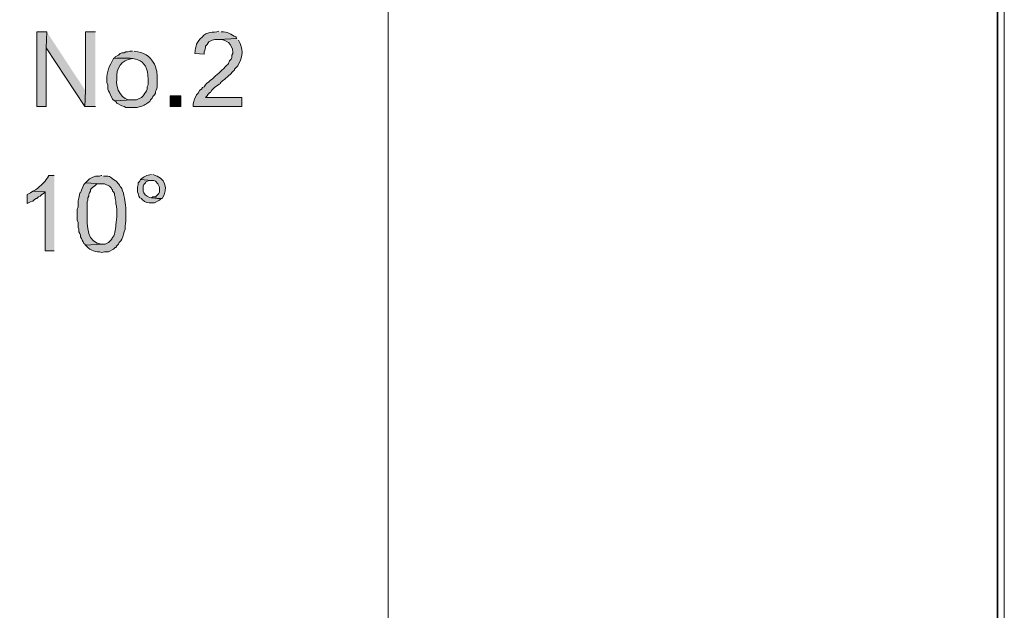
# Model space of a CAD drawing. Header units: inches. Extents: x 1352 to 2050, y -1711 to -1289.
# Tile 152 of 256: x 2025 to 2050, y -1583 to -1568. Entities that reach past the tile are written whole.
import ezdxf

# ---------------------------------------------------------------- set-up
doc = ezdxf.new("R2010")
doc.units = ezdxf.units.IN
doc.header["$MEASUREMENT"] = 0
doc.layers.add('图层 1', color=7, linetype='Continuous')

# ---------------------------------------------------------------- blocks, each defined once
blk = doc.blocks.new('block 10')
at = {"layer": '图层 1', "true_color": 0x221814}
for points in [[(2025.195, -1568.613), (2024.943, -1568.613), (2024.943, -1570.518), (2025.174, -1570.518), (2025.174, -1569.015)], [(2025.195, -1568.613), (2025.174, -1569.015), (2026.162, -1570.518), (2026.183, -1570.115)], [(2026.435, -1568.613), (2026.183, -1568.613), (2026.183, -1570.115), (2026.163, -1570.518), (2026.435, -1570.518)], [(2024.838, -1572.677), (2024.775, -1572.719), (2024.691, -1572.762), (2024.691, -1572.994), (2024.775, -1572.952), (2024.838, -1572.931), (2024.88, -1572.889), (2024.922, -1572.867), (2024.943, -1572.867), (2024.985, -1572.825), (2025.027, -1572.804), (2025.069, -1572.762), (2025.111, -1572.741), (2025.154, -1572.698)]]:
    blk.add_hatch(color=250, dxfattribs=at).paths.add_polyline_path(points)
h = blk.add_hatch(color=250, dxfattribs=at)
edge = h.paths.add_edge_path()
edge.add_spline(control_points=[(2030.051, -1568.782), (2030.051, -1568.782), (2029.589, -1568.803), (2029.589, -1568.803), (2029.766, -1568.785), (2029.947, -1568.932), (2029.946, -1569.121), (2029.946, -1569.121), (2029.946, -1569.163), (2029.946, -1569.163), (2029.946, -1569.163), (2029.926, -1569.206), (2029.926, -1569.206), (2029.926, -1569.206), (2029.926, -1569.269), (2029.926, -1569.269), (2029.926, -1569.269), (2029.904, -1569.311), (2029.904, -1569.311), (2029.904, -1569.311), (2029.862, -1569.354), (2029.862, -1569.354), (2029.862, -1569.354), (2029.841, -1569.417), (2029.841, -1569.417), (2029.779, -1569.481), (2029.715, -1569.544), (2029.652, -1569.608), (2029.551, -1569.693), (2029.522, -1569.709), (2029.421, -1569.819), (2029.421, -1569.819), (2029.379, -1569.84), (2029.379, -1569.84), (2029.379, -1569.84), (2029.337, -1569.883), (2029.337, -1569.883), (2029.337, -1569.883), (2029.274, -1569.925), (2029.274, -1569.925), (2029.274, -1569.925), (2029.253, -1569.967), (2029.253, -1569.967), (2029.253, -1569.967), (2029.211, -1570.01), (2029.211, -1570.01), (2029.211, -1570.01), (2029.169, -1570.031), (2029.169, -1570.031), (2029.169, -1570.031), (2029.147, -1570.073), (2029.147, -1570.073), (2029.147, -1570.073), (2029.105, -1570.095), (2029.105, -1570.095), (2029.105, -1570.095), (2029.063, -1570.179), (2029.063, -1570.179), (2029.063, -1570.179), (2029.021, -1570.221), (2029.021, -1570.221), (2029.021, -1570.221), (2029.001, -1570.264), (2029.001, -1570.264), (2028.959, -1570.344), (2028.924, -1570.424), (2028.937, -1570.518), (2028.937, -1570.518), (2030.177, -1570.518), (2030.177, -1570.518), (2030.177, -1570.518), (2030.177, -1570.285), (2030.177, -1570.285), (2030.177, -1570.285), (2029.253, -1570.285), (2029.253, -1570.285), (2029.253, -1570.285), (2029.295, -1570.243), (2029.295, -1570.243), (2029.295, -1570.243), (2029.316, -1570.2), (2029.316, -1570.2), (2029.316, -1570.2), (2029.358, -1570.158), (2029.358, -1570.158), (2029.358, -1570.158), (2029.379, -1570.158), (2029.379, -1570.158), (2029.418, -1570.066), (2029.551, -1569.975), (2029.631, -1569.925), (2029.631, -1569.925), (2029.631, -1569.904), (2029.631, -1569.904), (2029.702, -1569.854), (2029.842, -1569.734), (2029.904, -1569.671), (2029.904, -1569.671), (2029.926, -1569.65), (2029.926, -1569.65), (2029.926, -1569.65), (2029.968, -1569.608), (2029.968, -1569.608), (2029.968, -1569.608), (2029.988, -1569.587), (2029.988, -1569.587), (2029.988, -1569.587), (2029.988, -1569.566), (2029.988, -1569.566), (2029.988, -1569.566), (2030.073, -1569.481), (2030.073, -1569.481), (2030.073, -1569.481), (2030.093, -1569.438), (2030.093, -1569.438), (2030.209, -1569.215), (2030.214, -1569.049), (2030.093, -1568.824)], knot_values=[0, 0, 0, 0, 0.352778, 0.352778, 0.352778, 0.705556, 0.705556, 0.705556, 1.058333, 1.058333, 1.058333, 1.411111, 1.411111, 1.411111, 1.763889, 1.763889, 1.763889, 2.116667, 2.116667, 2.116667, 2.469444, 2.469444, 2.469444, 2.822222, 2.822222, 2.822222, 3.175, 3.175, 3.175, 3.527778, 3.527778, 3.527778, 3.880556, 3.880556, 3.880556, 4.233333, 4.233333, 4.233333, 4.586111, 4.586111, 4.586111, 4.938889, 4.938889, 4.938889, 5.291667, 5.291667, 5.291667, 5.644444, 5.644444, 5.644444, 5.997222, 5.997222, 5.997222, 6.35, 6.35, 6.35, 6.702778, 6.702778, 6.702778, 7.055556, 7.055556, 7.055556, 7.408333, 7.408333, 7.408333, 7.761111, 7.761111, 7.761111, 8.113889, 8.113889, 8.113889, 8.466667, 8.466667, 8.466667, 8.819444, 8.819444, 8.819444, 9.172222, 9.172222, 9.172222, 9.525, 9.525, 9.525, 9.877778, 9.877778, 9.877778, 10.230556, 10.230556, 10.230556, 10.583333, 10.583333, 10.583333, 10.936111, 10.936111, 10.936111, 11.288889, 11.288889, 11.288889, 11.641667, 11.641667, 11.641667, 11.994444, 11.994444, 11.994444, 12.347222, 12.347222, 12.347222, 12.7, 12.7, 12.7, 13.052778, 13.052778, 13.052778, 13.405556, 13.405556, 13.405556, 13.758333, 13.758333, 13.758333, 13.758333], degree=3, periodic=0)
edge.add_line((2030.093, -1568.824), (2030.051, -1568.782))
h = blk.add_hatch(color=250, dxfattribs=at)
edge = h.paths.add_edge_path()
edge.add_spline(control_points=[(2029.589, -1568.592), (2029.449, -1568.638), (2029.268, -1568.597), (2029.169, -1568.74), (2029.014, -1568.877), (2028.998, -1568.958), (2028.979, -1569.163), (2028.979, -1569.163), (2029.211, -1569.184), (2029.211, -1569.184), (2029.211, -1569.184), (2029.211, -1569.121), (2029.211, -1569.121), (2029.211, -1569.121), (2029.231, -1569.078), (2029.231, -1569.078), (2029.231, -1569.078), (2029.253, -1569.015), (2029.253, -1569.015), (2029.253, -1569.015), (2029.253, -1568.973), (2029.253, -1568.973), (2029.253, -1568.973), (2029.295, -1568.93), (2029.295, -1568.93), (2029.295, -1568.93), (2029.316, -1568.888), (2029.316, -1568.888), (2029.316, -1568.888), (2029.337, -1568.867), (2029.337, -1568.867), (2029.337, -1568.867), (2029.421, -1568.824), (2029.421, -1568.824), (2029.421, -1568.824), (2029.484, -1568.803), (2029.484, -1568.803), (2029.484, -1568.803), (2029.589, -1568.803), (2029.589, -1568.803), (2029.589, -1568.803), (2030.052, -1568.782), (2030.052, -1568.782), (2030.052, -1568.782), (2030.031, -1568.761), (2030.031, -1568.761), (2030.031, -1568.761), (2030.031, -1568.74), (2030.031, -1568.74), (2029.9, -1568.684), (2029.802, -1568.591), (2029.652, -1568.613)], knot_values=[0, 0, 0, 0, 0.352778, 0.352778, 0.352778, 0.705556, 0.705556, 0.705556, 1.058333, 1.058333, 1.058333, 1.411111, 1.411111, 1.411111, 1.763889, 1.763889, 1.763889, 2.116667, 2.116667, 2.116667, 2.469444, 2.469444, 2.469444, 2.822222, 2.822222, 2.822222, 3.175, 3.175, 3.175, 3.527778, 3.527778, 3.527778, 3.880556, 3.880556, 3.880556, 4.233333, 4.233333, 4.233333, 4.586111, 4.586111, 4.586111, 4.938889, 4.938889, 4.938889, 5.291667, 5.291667, 5.291667, 5.644444, 5.644444, 5.644444, 5.997222, 5.997222, 5.997222, 5.997222], degree=3, periodic=0)
edge.add_line((2029.652, -1568.613), (2029.589, -1568.592))
h = blk.add_hatch(color=250, dxfattribs=at)
edge = h.paths.add_edge_path()
edge.add_spline(control_points=[(2026.899, -1569.29), (2026.803, -1569.479), (2026.712, -1569.619), (2026.73, -1569.84), (2026.73, -1569.84), (2026.73, -1569.904), (2026.73, -1569.904), (2026.73, -1569.904), (2026.751, -1569.967), (2026.751, -1569.967), (2026.751, -1569.967), (2026.751, -1570.073), (2026.751, -1570.073), (2026.751, -1570.073), (2026.772, -1570.115), (2026.772, -1570.115), (2026.772, -1570.115), (2026.793, -1570.158), (2026.793, -1570.158), (2026.793, -1570.158), (2026.814, -1570.2), (2026.814, -1570.2), (2026.814, -1570.2), (2026.877, -1570.327), (2026.877, -1570.327), (2026.877, -1570.327), (2026.92, -1570.37), (2026.92, -1570.37), (2026.92, -1570.37), (2027.382, -1570.348), (2027.382, -1570.348), (2027.112, -1570.376), (2026.947, -1570.062), (2026.982, -1569.819), (2026.956, -1569.535), (2027.099, -1569.333), (2027.382, -1569.29)], knot_values=[0, 0, 0, 0, 0.352778, 0.352778, 0.352778, 0.705556, 0.705556, 0.705556, 1.058333, 1.058333, 1.058333, 1.411111, 1.411111, 1.411111, 1.763889, 1.763889, 1.763889, 2.116667, 2.116667, 2.116667, 2.469444, 2.469444, 2.469444, 2.822222, 2.822222, 2.822222, 3.175, 3.175, 3.175, 3.527778, 3.527778, 3.527778, 3.880556, 3.880556, 3.880556, 4.233333, 4.233333, 4.233333, 4.233333], degree=3, periodic=0)
edge.add_line((2027.382, -1569.29), (2026.899, -1569.29))
h = blk.add_hatch(color=250, dxfattribs=at)
edge = h.paths.add_edge_path()
edge.add_spline(control_points=[(2027.382, -1569.1), (2027.382, -1569.1), (2027.318, -1569.1), (2027.318, -1569.1), (2027.318, -1569.1), (2027.256, -1569.121), (2027.256, -1569.121), (2027.256, -1569.121), (2027.213, -1569.121), (2027.213, -1569.121), (2027.213, -1569.121), (2027.171, -1569.142), (2027.171, -1569.142), (2027.171, -1569.142), (2027.109, -1569.142), (2027.109, -1569.142), (2027.109, -1569.142), (2027.066, -1569.163), (2027.066, -1569.163), (2027.066, -1569.163), (2027.024, -1569.205), (2027.024, -1569.205), (2027.024, -1569.205), (2026.941, -1569.248), (2026.941, -1569.248), (2026.941, -1569.248), (2026.941, -1569.269), (2026.941, -1569.269), (2026.941, -1569.269), (2026.899, -1569.29), (2026.899, -1569.29), (2027.39, -1569.262), (2027.782, -1569.235), (2027.781, -1569.819), (2027.781, -1569.819), (2027.781, -1569.967), (2027.781, -1569.967), (2027.781, -1569.967), (2027.76, -1570.01), (2027.76, -1570.01), (2027.76, -1570.01), (2027.76, -1570.073), (2027.76, -1570.073), (2027.76, -1570.073), (2027.739, -1570.115), (2027.739, -1570.115), (2027.739, -1570.115), (2027.718, -1570.158), (2027.718, -1570.158), (2027.718, -1570.158), (2027.698, -1570.179), (2027.698, -1570.179), (2027.698, -1570.179), (2027.676, -1570.221), (2027.676, -1570.221), (2027.676, -1570.221), (2027.655, -1570.243), (2027.655, -1570.243), (2027.655, -1570.243), (2027.613, -1570.285), (2027.613, -1570.285), (2027.613, -1570.285), (2027.487, -1570.348), (2027.487, -1570.348), (2027.487, -1570.348), (2027.382, -1570.348), (2027.382, -1570.348), (2027.382, -1570.348), (2026.919, -1570.37), (2026.919, -1570.37), (2026.919, -1570.37), (2026.962, -1570.391), (2026.962, -1570.391), (2026.962, -1570.391), (2026.982, -1570.433), (2026.982, -1570.433), (2026.982, -1570.433), (2027.109, -1570.496), (2027.109, -1570.496), (2027.109, -1570.496), (2027.171, -1570.518), (2027.171, -1570.518), (2027.171, -1570.518), (2027.213, -1570.539), (2027.213, -1570.539), (2027.213, -1570.539), (2027.507, -1570.539), (2027.507, -1570.539), (2027.639, -1570.504), (2027.668, -1570.509), (2027.781, -1570.412), (2027.781, -1570.412), (2027.823, -1570.391), (2027.823, -1570.391), (2027.823, -1570.391), (2027.845, -1570.348), (2027.845, -1570.348), (2027.845, -1570.348), (2027.887, -1570.306), (2027.887, -1570.306), (2027.887, -1570.306), (2027.907, -1570.263), (2027.907, -1570.263), (2027.907, -1570.263), (2027.949, -1570.221), (2027.949, -1570.221), (2027.949, -1570.221), (2027.971, -1570.179), (2027.971, -1570.179), (2027.971, -1570.179), (2027.971, -1570.137), (2027.971, -1570.137), (2028.04, -1570.025), (2028.003, -1569.929), (2028.013, -1569.798), (2028.023, -1569.671), (2027.996, -1569.554), (2027.949, -1569.438), (2027.81, -1569.204), (2027.686, -1569.145), (2027.424, -1569.1)], knot_values=[0, 0, 0, 0, 0.352778, 0.352778, 0.352778, 0.705556, 0.705556, 0.705556, 1.058333, 1.058333, 1.058333, 1.411111, 1.411111, 1.411111, 1.763889, 1.763889, 1.763889, 2.116667, 2.116667, 2.116667, 2.469444, 2.469444, 2.469444, 2.822222, 2.822222, 2.822222, 3.175, 3.175, 3.175, 3.527778, 3.527778, 3.527778, 3.880556, 3.880556, 3.880556, 4.233333, 4.233333, 4.233333, 4.586111, 4.586111, 4.586111, 4.938889, 4.938889, 4.938889, 5.291667, 5.291667, 5.291667, 5.644444, 5.644444, 5.644444, 5.997222, 5.997222, 5.997222, 6.35, 6.35, 6.35, 6.702778, 6.702778, 6.702778, 7.055556, 7.055556, 7.055556, 7.408333, 7.408333, 7.408333, 7.761111, 7.761111, 7.761111, 8.113889, 8.113889, 8.113889, 8.466667, 8.466667, 8.466667, 8.819444, 8.819444, 8.819444, 9.172222, 9.172222, 9.172222, 9.525, 9.525, 9.525, 9.877778, 9.877778, 9.877778, 10.230556, 10.230556, 10.230556, 10.583333, 10.583333, 10.583333, 10.936111, 10.936111, 10.936111, 11.288889, 11.288889, 11.288889, 11.641667, 11.641667, 11.641667, 11.994444, 11.994444, 11.994444, 12.347222, 12.347222, 12.347222, 12.7, 12.7, 12.7, 13.052778, 13.052778, 13.052778, 13.405556, 13.405556, 13.405556, 13.758333, 13.758333, 13.758333, 14.111111, 14.111111, 14.111111, 14.111111], degree=3, periodic=0)
edge.add_line((2027.424, -1569.1), (2027.382, -1569.1))
h = blk.add_hatch(color=250, dxfattribs=at)
h.dxf.hatch_style = 2
h.paths.add_polyline_path([(2028.349, -1570.518), (2028.621, -1570.518), (2028.621, -1570.242), (2028.349, -1570.242)])
h = blk.add_hatch(color=250, dxfattribs=at)
edge = h.paths.add_edge_path()
edge.add_spline(control_points=[(2025.385, -1572.275), (2025.385, -1572.275), (2025.237, -1572.275), (2025.237, -1572.275), (2025.237, -1572.275), (2025.237, -1572.296), (2025.237, -1572.296), (2025.237, -1572.296), (2025.216, -1572.338), (2025.216, -1572.338), (2025.216, -1572.338), (2025.174, -1572.38), (2025.174, -1572.38), (2025.174, -1572.38), (2025.154, -1572.423), (2025.154, -1572.423), (2025.154, -1572.423), (2025.069, -1572.508), (2025.069, -1572.508), (2024.992, -1572.559), (2024.937, -1572.645), (2024.838, -1572.677), (2024.838, -1572.677), (2025.154, -1572.698), (2025.154, -1572.698), (2025.154, -1572.698), (2025.154, -1574.201), (2025.154, -1574.201), (2025.154, -1574.201), (2025.385, -1574.201), (2025.385, -1574.201)], knot_values=[0, 0, 0, 0, 0.352778, 0.352778, 0.352778, 0.705556, 0.705556, 0.705556, 1.058333, 1.058333, 1.058333, 1.411111, 1.411111, 1.411111, 1.763889, 1.763889, 1.763889, 2.116667, 2.116667, 2.116667, 2.469444, 2.469444, 2.469444, 2.822222, 2.822222, 2.822222, 3.175, 3.175, 3.175, 3.527778, 3.527778, 3.527778, 3.527778], degree=3, periodic=0)
edge.add_line((2025.385, -1574.201), (2025.385, -1572.275))
h = blk.add_hatch(color=250, dxfattribs=at)
edge = h.paths.add_edge_path()
edge.add_spline(control_points=[(2026.604, -1572.275), (2026.604, -1572.275), (2026.583, -1572.275), (2026.583, -1572.275), (2026.583, -1572.275), (2026.541, -1572.296), (2026.541, -1572.296), (2026.541, -1572.296), (2026.435, -1572.296), (2026.435, -1572.296), (2026.435, -1572.296), (2026.373, -1572.317), (2026.373, -1572.317), (2026.249, -1572.372), (2026.282, -1572.373), (2026.184, -1572.465), (2026.184, -1572.465), (2026.604, -1572.486), (2026.604, -1572.486), (2026.604, -1572.486), (2026.667, -1572.486), (2026.667, -1572.486), (2026.667, -1572.486), (2026.793, -1572.55), (2026.793, -1572.55), (2026.793, -1572.55), (2026.835, -1572.592), (2026.835, -1572.592), (2026.835, -1572.592), (2026.856, -1572.634), (2026.856, -1572.634), (2026.856, -1572.634), (2026.877, -1572.634), (2026.877, -1572.634), (2026.877, -1572.634), (2026.877, -1572.677), (2026.877, -1572.677), (2026.877, -1572.677), (2026.899, -1572.698), (2026.899, -1572.698), (2026.899, -1572.698), (2026.92, -1572.74), (2026.92, -1572.74), (2026.92, -1572.74), (2026.92, -1572.783), (2026.92, -1572.783), (2026.92, -1572.783), (2026.94, -1572.825), (2026.94, -1572.825), (2026.94, -1572.825), (2026.94, -1572.867), (2026.94, -1572.867), (2026.94, -1572.867), (2026.961, -1572.931), (2026.961, -1572.931), (2026.961, -1572.931), (2026.961, -1572.994), (2026.961, -1572.994), (2026.996, -1573.21), (2026.989, -1573.332), (2026.961, -1573.545), (2026.949, -1573.642), (2026.934, -1573.817), (2026.856, -1573.884), (2026.856, -1573.884), (2026.856, -1573.904), (2026.856, -1573.904), (2026.856, -1573.904), (2026.814, -1573.947), (2026.814, -1573.947), (2026.814, -1573.947), (2026.772, -1573.989), (2026.772, -1573.989), (2026.772, -1573.989), (2026.688, -1574.031), (2026.688, -1574.031), (2026.688, -1574.031), (2026.604, -1574.031), (2026.604, -1574.031), (2026.604, -1574.031), (2026.184, -1574.052), (2026.184, -1574.052), (2026.26, -1574.155), (2026.412, -1574.239), (2026.541, -1574.222), (2026.541, -1574.222), (2026.604, -1574.243), (2026.604, -1574.243), (2026.604, -1574.243), (2026.667, -1574.222), (2026.667, -1574.222), (2026.667, -1574.222), (2026.772, -1574.222), (2026.772, -1574.222), (2026.772, -1574.222), (2026.899, -1574.159), (2026.899, -1574.159), (2026.899, -1574.159), (2026.94, -1574.116), (2026.94, -1574.116), (2026.94, -1574.116), (2026.961, -1574.116), (2026.961, -1574.116), (2026.961, -1574.116), (2026.982, -1574.074), (2026.982, -1574.074), (2026.982, -1574.074), (2027.024, -1574.031), (2027.024, -1574.031), (2027.024, -1574.031), (2027.045, -1573.989), (2027.045, -1573.989), (2027.045, -1573.989), (2027.087, -1573.947), (2027.087, -1573.947), (2027.087, -1573.947), (2027.109, -1573.904), (2027.109, -1573.904), (2027.162, -1573.825), (2027.159, -1573.733), (2027.193, -1573.65), (2027.215, -1573.437), (2027.216, -1573.318), (2027.214, -1573.1), (2027.195, -1572.935), (2027.174, -1572.769), (2027.109, -1572.613), (2027.063, -1572.535), (2027.007, -1572.464), (2026.94, -1572.402), (2026.814, -1572.33), (2026.843, -1572.285), (2026.646, -1572.296)], knot_values=[0, 0, 0, 0, 0.352778, 0.352778, 0.352778, 0.705556, 0.705556, 0.705556, 1.058333, 1.058333, 1.058333, 1.411111, 1.411111, 1.411111, 1.763889, 1.763889, 1.763889, 2.116667, 2.116667, 2.116667, 2.469444, 2.469444, 2.469444, 2.822222, 2.822222, 2.822222, 3.175, 3.175, 3.175, 3.527778, 3.527778, 3.527778, 3.880556, 3.880556, 3.880556, 4.233333, 4.233333, 4.233333, 4.586111, 4.586111, 4.586111, 4.938889, 4.938889, 4.938889, 5.291667, 5.291667, 5.291667, 5.644444, 5.644444, 5.644444, 5.997222, 5.997222, 5.997222, 6.35, 6.35, 6.35, 6.702778, 6.702778, 6.702778, 7.055556, 7.055556, 7.055556, 7.408333, 7.408333, 7.408333, 7.761111, 7.761111, 7.761111, 8.113889, 8.113889, 8.113889, 8.466667, 8.466667, 8.466667, 8.819444, 8.819444, 8.819444, 9.172222, 9.172222, 9.172222, 9.525, 9.525, 9.525, 9.877778, 9.877778, 9.877778, 10.230556, 10.230556, 10.230556, 10.583333, 10.583333, 10.583333, 10.936111, 10.936111, 10.936111, 11.288889, 11.288889, 11.288889, 11.641667, 11.641667, 11.641667, 11.994444, 11.994444, 11.994444, 12.347222, 12.347222, 12.347222, 12.7, 12.7, 12.7, 13.052778, 13.052778, 13.052778, 13.405556, 13.405556, 13.405556, 13.758333, 13.758333, 13.758333, 14.111111, 14.111111, 14.111111, 14.463889, 14.463889, 14.463889, 14.816667, 14.816667, 14.816667, 15.169444, 15.169444, 15.169444, 15.522222, 15.522222, 15.522222, 15.522222], degree=3, periodic=0)
edge.add_line((2026.646, -1572.296), (2026.604, -1572.275))
h = blk.add_hatch(color=250, dxfattribs=at)
edge = h.paths.add_edge_path()
edge.add_spline(control_points=[(2027.866, -1572.253), (2027.755, -1572.258), (2027.672, -1572.308), (2027.592, -1572.38), (2027.592, -1572.38), (2027.866, -1572.402), (2027.866, -1572.402), (2027.866, -1572.402), (2027.929, -1572.402), (2027.929, -1572.402), (2027.929, -1572.402), (2027.971, -1572.423), (2027.971, -1572.423), (2027.971, -1572.423), (2028.034, -1572.486), (2028.034, -1572.486), (2028.034, -1572.486), (2028.076, -1572.571), (2028.076, -1572.571), (2028.076, -1572.571), (2028.076, -1572.698), (2028.076, -1572.698), (2028.076, -1572.698), (2028.055, -1572.74), (2028.055, -1572.74), (2028.055, -1572.74), (2027.971, -1572.825), (2027.971, -1572.825), (2027.971, -1572.825), (2027.907, -1572.825), (2027.907, -1572.825), (2027.907, -1572.825), (2027.866, -1572.846), (2027.866, -1572.846), (2027.866, -1572.846), (2028.138, -1572.867), (2028.138, -1572.867), (2028.311, -1572.608), (2028.221, -1572.331), (2027.907, -1572.253)], knot_values=[0, 0, 0, 0, 0.352778, 0.352778, 0.352778, 0.705556, 0.705556, 0.705556, 1.058333, 1.058333, 1.058333, 1.411111, 1.411111, 1.411111, 1.763889, 1.763889, 1.763889, 2.116667, 2.116667, 2.116667, 2.469444, 2.469444, 2.469444, 2.822222, 2.822222, 2.822222, 3.175, 3.175, 3.175, 3.527778, 3.527778, 3.527778, 3.880556, 3.880556, 3.880556, 4.233333, 4.233333, 4.233333, 4.586111, 4.586111, 4.586111, 4.586111], degree=3, periodic=0)
edge.add_line((2027.907, -1572.253), (2027.866, -1572.253))
h = blk.add_hatch(color=250, dxfattribs=at)
edge = h.paths.add_edge_path()
edge.add_spline(control_points=[(2026.183, -1572.465), (2026.183, -1572.465), (2026.141, -1572.508), (2026.141, -1572.508), (2026.141, -1572.508), (2026.12, -1572.55), (2026.12, -1572.55), (2026.12, -1572.55), (2026.1, -1572.613), (2026.1, -1572.613), (2026.1, -1572.613), (2026.079, -1572.656), (2026.079, -1572.656), (2026.079, -1572.656), (2026.058, -1572.719), (2026.058, -1572.719), (2026.058, -1572.719), (2026.037, -1572.719), (2026.037, -1572.719), (2026.022, -1572.88), (2025.981, -1572.885), (2025.995, -1573.079), (2025.995, -1573.079), (2025.973, -1573.142), (2025.973, -1573.142), (2025.973, -1573.142), (2025.973, -1573.417), (2025.973, -1573.417), (2025.973, -1573.417), (2025.995, -1573.481), (2025.995, -1573.481), (2025.995, -1573.481), (2025.995, -1573.608), (2025.995, -1573.608), (2025.995, -1573.608), (2026.015, -1573.65), (2026.015, -1573.65), (2026.015, -1573.65), (2026.015, -1573.714), (2026.015, -1573.714), (2026.015, -1573.714), (2026.037, -1573.756), (2026.037, -1573.756), (2026.037, -1573.756), (2026.058, -1573.799), (2026.058, -1573.799), (2026.058, -1573.799), (2026.058, -1573.841), (2026.058, -1573.841), (2026.058, -1573.841), (2026.079, -1573.884), (2026.079, -1573.884), (2026.079, -1573.884), (2026.1, -1573.926), (2026.1, -1573.926), (2026.1, -1573.926), (2026.12, -1573.968), (2026.12, -1573.968), (2026.12, -1573.968), (2026.141, -1574.01), (2026.141, -1574.01), (2026.141, -1574.01), (2026.162, -1574.031), (2026.162, -1574.031), (2026.162, -1574.031), (2026.183, -1574.052), (2026.183, -1574.052), (2026.183, -1574.052), (2026.604, -1574.031), (2026.604, -1574.031), (2026.226, -1574.025), (2026.211, -1573.552), (2026.225, -1573.269), (2026.225, -1573.269), (2026.225, -1572.952), (2026.225, -1572.952), (2026.225, -1572.952), (2026.247, -1572.909), (2026.247, -1572.909), (2026.247, -1572.909), (2026.247, -1572.846), (2026.247, -1572.846), (2026.247, -1572.846), (2026.267, -1572.804), (2026.267, -1572.804), (2026.267, -1572.804), (2026.267, -1572.761), (2026.267, -1572.761), (2026.267, -1572.761), (2026.289, -1572.719), (2026.289, -1572.719), (2026.289, -1572.719), (2026.309, -1572.677), (2026.309, -1572.677), (2026.309, -1572.677), (2026.309, -1572.634), (2026.309, -1572.634), (2026.309, -1572.634), (2026.373, -1572.571), (2026.373, -1572.571), (2026.373, -1572.571), (2026.415, -1572.55), (2026.415, -1572.55), (2026.415, -1572.55), (2026.456, -1572.508), (2026.456, -1572.508), (2026.456, -1572.508), (2026.5, -1572.486), (2026.5, -1572.486), (2026.5, -1572.486), (2026.604, -1572.486), (2026.604, -1572.486)], knot_values=[0, 0, 0, 0, 0.352778, 0.352778, 0.352778, 0.705556, 0.705556, 0.705556, 1.058333, 1.058333, 1.058333, 1.411111, 1.411111, 1.411111, 1.763889, 1.763889, 1.763889, 2.116667, 2.116667, 2.116667, 2.469444, 2.469444, 2.469444, 2.822222, 2.822222, 2.822222, 3.175, 3.175, 3.175, 3.527778, 3.527778, 3.527778, 3.880556, 3.880556, 3.880556, 4.233333, 4.233333, 4.233333, 4.586111, 4.586111, 4.586111, 4.938889, 4.938889, 4.938889, 5.291667, 5.291667, 5.291667, 5.644444, 5.644444, 5.644444, 5.997222, 5.997222, 5.997222, 6.35, 6.35, 6.35, 6.702778, 6.702778, 6.702778, 7.055556, 7.055556, 7.055556, 7.408333, 7.408333, 7.408333, 7.761111, 7.761111, 7.761111, 8.113889, 8.113889, 8.113889, 8.466667, 8.466667, 8.466667, 8.819444, 8.819444, 8.819444, 9.172222, 9.172222, 9.172222, 9.525, 9.525, 9.525, 9.877778, 9.877778, 9.877778, 10.230556, 10.230556, 10.230556, 10.583333, 10.583333, 10.583333, 10.936111, 10.936111, 10.936111, 11.288889, 11.288889, 11.288889, 11.641667, 11.641667, 11.641667, 11.994444, 11.994444, 11.994444, 12.347222, 12.347222, 12.347222, 12.7, 12.7, 12.7, 13.052778, 13.052778, 13.052778, 13.052778], degree=3, periodic=0)
edge.add_line((2026.604, -1572.486), (2026.183, -1572.465))
h = blk.add_hatch(color=250, dxfattribs=at)
edge = h.paths.add_edge_path()
edge.add_spline(control_points=[(2027.592, -1572.381), (2027.592, -1572.381), (2027.571, -1572.423), (2027.571, -1572.423), (2027.571, -1572.423), (2027.529, -1572.465), (2027.529, -1572.465), (2027.529, -1572.465), (2027.529, -1572.508), (2027.529, -1572.508), (2027.529, -1572.508), (2027.508, -1572.571), (2027.508, -1572.571), (2027.508, -1572.571), (2027.508, -1572.698), (2027.508, -1572.698), (2027.508, -1572.698), (2027.529, -1572.741), (2027.529, -1572.741), (2027.529, -1572.741), (2027.55, -1572.804), (2027.55, -1572.804), (2027.55, -1572.804), (2027.571, -1572.846), (2027.571, -1572.846), (2027.571, -1572.846), (2027.614, -1572.867), (2027.614, -1572.867), (2027.614, -1572.867), (2027.634, -1572.889), (2027.634, -1572.889), (2027.719, -1572.981), (2027.771, -1572.978), (2027.887, -1572.973), (2027.887, -1572.973), (2027.95, -1572.973), (2027.95, -1572.973), (2027.95, -1572.973), (2028.075, -1572.91), (2028.075, -1572.91), (2028.075, -1572.91), (2028.117, -1572.867), (2028.117, -1572.867), (2028.117, -1572.867), (2028.139, -1572.867), (2028.139, -1572.867), (2028.012, -1572.86), (2027.746, -1572.88), (2027.675, -1572.719), (2027.675, -1572.719), (2027.655, -1572.677), (2027.655, -1572.677), (2027.655, -1572.677), (2027.655, -1572.55), (2027.655, -1572.55), (2027.655, -1572.55), (2027.675, -1572.508), (2027.675, -1572.508), (2027.675, -1572.508), (2027.718, -1572.465), (2027.718, -1572.465), (2027.718, -1572.465), (2027.718, -1572.444), (2027.718, -1572.444), (2027.718, -1572.444), (2027.802, -1572.402), (2027.802, -1572.402), (2027.802, -1572.402), (2027.865, -1572.402), (2027.865, -1572.402)], knot_values=[0, 0, 0, 0, 0.352778, 0.352778, 0.352778, 0.705556, 0.705556, 0.705556, 1.058333, 1.058333, 1.058333, 1.411111, 1.411111, 1.411111, 1.763889, 1.763889, 1.763889, 2.116667, 2.116667, 2.116667, 2.469444, 2.469444, 2.469444, 2.822222, 2.822222, 2.822222, 3.175, 3.175, 3.175, 3.527778, 3.527778, 3.527778, 3.880556, 3.880556, 3.880556, 4.233333, 4.233333, 4.233333, 4.586111, 4.586111, 4.586111, 4.938889, 4.938889, 4.938889, 5.291667, 5.291667, 5.291667, 5.644444, 5.644444, 5.644444, 5.997222, 5.997222, 5.997222, 6.35, 6.35, 6.35, 6.702778, 6.702778, 6.702778, 7.055556, 7.055556, 7.055556, 7.408333, 7.408333, 7.408333, 7.761111, 7.761111, 7.761111, 8.113889, 8.113889, 8.113889, 8.113889], degree=3, periodic=0)
edge.add_line((2027.865, -1572.402), (2027.592, -1572.381))
at = {"layer": '图层 1', "lineweight": 0}
for points in [[(1754.306, -1289.756), (2049.659, -1289.756), (2049.659, -1710.267), (1754.306, -1710.267), (1754.306, -1289.756)], [(2025.195, -1568.613), (2024.943, -1568.613), (2024.943, -1570.518), (2025.174, -1570.518), (2025.174, -1569.015)], [(2025.195, -1568.613), (2025.174, -1569.015), (2026.162, -1570.518), (2026.183, -1570.115)], [(2026.435, -1568.613), (2026.183, -1568.613), (2026.183, -1570.115), (2026.163, -1570.518), (2026.435, -1570.518)], [(2028.349, -1570.518), (2028.621, -1570.518), (2028.621, -1570.242), (2028.349, -1570.242), (2028.349, -1570.518)], [(2024.838, -1572.677), (2024.775, -1572.719), (2024.691, -1572.762), (2024.691, -1572.994), (2024.775, -1572.952), (2024.838, -1572.931), (2024.88, -1572.889), (2024.922, -1572.867), (2024.943, -1572.867), (2024.985, -1572.825), (2025.027, -1572.804), (2025.069, -1572.762), (2025.111, -1572.741), (2025.154, -1572.698)]]:
    blk.add_lwpolyline(points, dxfattribs=at)
for points, knots in [([(2030.051, -1568.782), (2030.051, -1568.782), (2029.589, -1568.803), (2029.589, -1568.803), (2029.766, -1568.785), (2029.947, -1568.932), (2029.946, -1569.121), (2029.946, -1569.121), (2029.946, -1569.163), (2029.946, -1569.163), (2029.946, -1569.163), (2029.926, -1569.206), (2029.926, -1569.206), (2029.926, -1569.206), (2029.926, -1569.269), (2029.926, -1569.269), (2029.926, -1569.269), (2029.904, -1569.311), (2029.904, -1569.311), (2029.904, -1569.311), (2029.862, -1569.354), (2029.862, -1569.354), (2029.862, -1569.354), (2029.841, -1569.417), (2029.841, -1569.417), (2029.779, -1569.481), (2029.715, -1569.544), (2029.652, -1569.608), (2029.551, -1569.693), (2029.522, -1569.709), (2029.421, -1569.819), (2029.421, -1569.819), (2029.379, -1569.84), (2029.379, -1569.84), (2029.379, -1569.84), (2029.337, -1569.883), (2029.337, -1569.883), (2029.337, -1569.883), (2029.274, -1569.925), (2029.274, -1569.925), (2029.274, -1569.925), (2029.253, -1569.967), (2029.253, -1569.967), (2029.253, -1569.967), (2029.211, -1570.01), (2029.211, -1570.01), (2029.211, -1570.01), (2029.169, -1570.031), (2029.169, -1570.031), (2029.169, -1570.031), (2029.147, -1570.073), (2029.147, -1570.073), (2029.147, -1570.073), (2029.105, -1570.095), (2029.105, -1570.095), (2029.105, -1570.095), (2029.063, -1570.179), (2029.063, -1570.179), (2029.063, -1570.179), (2029.021, -1570.221), (2029.021, -1570.221), (2029.021, -1570.221), (2029.001, -1570.264), (2029.001, -1570.264), (2028.959, -1570.344), (2028.924, -1570.424), (2028.937, -1570.518), (2028.937, -1570.518), (2030.177, -1570.518), (2030.177, -1570.518), (2030.177, -1570.518), (2030.177, -1570.285), (2030.177, -1570.285), (2030.177, -1570.285), (2029.253, -1570.285), (2029.253, -1570.285), (2029.253, -1570.285), (2029.295, -1570.243), (2029.295, -1570.243), (2029.295, -1570.243), (2029.316, -1570.2), (2029.316, -1570.2), (2029.316, -1570.2), (2029.358, -1570.158), (2029.358, -1570.158), (2029.358, -1570.158), (2029.379, -1570.158), (2029.379, -1570.158), (2029.418, -1570.066), (2029.551, -1569.975), (2029.631, -1569.925), (2029.631, -1569.925), (2029.631, -1569.904), (2029.631, -1569.904), (2029.702, -1569.854), (2029.842, -1569.734), (2029.904, -1569.671), (2029.904, -1569.671), (2029.926, -1569.65), (2029.926, -1569.65), (2029.926, -1569.65), (2029.968, -1569.608), (2029.968, -1569.608), (2029.968, -1569.608), (2029.988, -1569.587), (2029.988, -1569.587), (2029.988, -1569.587), (2029.988, -1569.566), (2029.988, -1569.566), (2029.988, -1569.566), (2030.073, -1569.481), (2030.073, -1569.481), (2030.073, -1569.481), (2030.093, -1569.438), (2030.093, -1569.438), (2030.209, -1569.215), (2030.214, -1569.049), (2030.093, -1568.824)], [0, 0, 0, 0, 1, 1, 1, 2, 2, 2, 3, 3, 3, 4, 4, 4, 5, 5, 5, 6, 6, 6, 7, 7, 7, 8, 8, 8, 9, 9, 9, 10, 10, 10, 11, 11, 11, 12, 12, 12, 13, 13, 13, 14, 14, 14, 15, 15, 15, 16, 16, 16, 17, 17, 17, 18, 18, 18, 19, 19, 19, 20, 20, 20, 21, 21, 21, 22, 22, 22, 23, 23, 23, 24, 24, 24, 25, 25, 25, 26, 26, 26, 27, 27, 27, 28, 28, 28, 29, 29, 29, 30, 30, 30, 31, 31, 31, 32, 32, 32, 33, 33, 33, 34, 34, 34, 35, 35, 35, 36, 36, 36, 37, 37, 37, 38, 38, 38, 39, 39, 39, 39]), ([(2029.589, -1568.592), (2029.449, -1568.638), (2029.268, -1568.597), (2029.169, -1568.74), (2029.014, -1568.877), (2028.998, -1568.958), (2028.979, -1569.163), (2028.979, -1569.163), (2029.211, -1569.184), (2029.211, -1569.184), (2029.211, -1569.184), (2029.211, -1569.121), (2029.211, -1569.121), (2029.211, -1569.121), (2029.231, -1569.078), (2029.231, -1569.078), (2029.231, -1569.078), (2029.253, -1569.015), (2029.253, -1569.015), (2029.253, -1569.015), (2029.253, -1568.973), (2029.253, -1568.973), (2029.253, -1568.973), (2029.295, -1568.93), (2029.295, -1568.93), (2029.295, -1568.93), (2029.316, -1568.888), (2029.316, -1568.888), (2029.316, -1568.888), (2029.337, -1568.867), (2029.337, -1568.867), (2029.337, -1568.867), (2029.421, -1568.824), (2029.421, -1568.824), (2029.421, -1568.824), (2029.484, -1568.803), (2029.484, -1568.803), (2029.484, -1568.803), (2029.589, -1568.803), (2029.589, -1568.803), (2029.589, -1568.803), (2030.052, -1568.782), (2030.052, -1568.782), (2030.052, -1568.782), (2030.031, -1568.761), (2030.031, -1568.761), (2030.031, -1568.761), (2030.031, -1568.74), (2030.031, -1568.74), (2029.9, -1568.684), (2029.802, -1568.591), (2029.652, -1568.613)], [0, 0, 0, 0, 1, 1, 1, 2, 2, 2, 3, 3, 3, 4, 4, 4, 5, 5, 5, 6, 6, 6, 7, 7, 7, 8, 8, 8, 9, 9, 9, 10, 10, 10, 11, 11, 11, 12, 12, 12, 13, 13, 13, 14, 14, 14, 15, 15, 15, 16, 16, 16, 17, 17, 17, 17]), ([(2026.899, -1569.29), (2026.803, -1569.479), (2026.712, -1569.619), (2026.73, -1569.84), (2026.73, -1569.84), (2026.73, -1569.904), (2026.73, -1569.904), (2026.73, -1569.904), (2026.751, -1569.967), (2026.751, -1569.967), (2026.751, -1569.967), (2026.751, -1570.073), (2026.751, -1570.073), (2026.751, -1570.073), (2026.772, -1570.115), (2026.772, -1570.115), (2026.772, -1570.115), (2026.793, -1570.158), (2026.793, -1570.158), (2026.793, -1570.158), (2026.814, -1570.2), (2026.814, -1570.2), (2026.814, -1570.2), (2026.877, -1570.327), (2026.877, -1570.327), (2026.877, -1570.327), (2026.92, -1570.37), (2026.92, -1570.37), (2026.92, -1570.37), (2027.382, -1570.348), (2027.382, -1570.348), (2027.112, -1570.376), (2026.947, -1570.062), (2026.982, -1569.819), (2026.956, -1569.535), (2027.099, -1569.333), (2027.382, -1569.29)], [0, 0, 0, 0, 1, 1, 1, 2, 2, 2, 3, 3, 3, 4, 4, 4, 5, 5, 5, 6, 6, 6, 7, 7, 7, 8, 8, 8, 9, 9, 9, 10, 10, 10, 11, 11, 11, 12, 12, 12, 12]), ([(2027.382, -1569.1), (2027.382, -1569.1), (2027.318, -1569.1), (2027.318, -1569.1), (2027.318, -1569.1), (2027.256, -1569.121), (2027.256, -1569.121), (2027.256, -1569.121), (2027.213, -1569.121), (2027.213, -1569.121), (2027.213, -1569.121), (2027.171, -1569.142), (2027.171, -1569.142), (2027.171, -1569.142), (2027.109, -1569.142), (2027.109, -1569.142), (2027.109, -1569.142), (2027.066, -1569.163), (2027.066, -1569.163), (2027.066, -1569.163), (2027.024, -1569.205), (2027.024, -1569.205), (2027.024, -1569.205), (2026.941, -1569.248), (2026.941, -1569.248), (2026.941, -1569.248), (2026.941, -1569.269), (2026.941, -1569.269), (2026.941, -1569.269), (2026.899, -1569.29), (2026.899, -1569.29), (2027.39, -1569.262), (2027.782, -1569.235), (2027.781, -1569.819), (2027.781, -1569.819), (2027.781, -1569.967), (2027.781, -1569.967), (2027.781, -1569.967), (2027.76, -1570.01), (2027.76, -1570.01), (2027.76, -1570.01), (2027.76, -1570.073), (2027.76, -1570.073), (2027.76, -1570.073), (2027.739, -1570.115), (2027.739, -1570.115), (2027.739, -1570.115), (2027.718, -1570.158), (2027.718, -1570.158), (2027.718, -1570.158), (2027.698, -1570.179), (2027.698, -1570.179), (2027.698, -1570.179), (2027.676, -1570.221), (2027.676, -1570.221), (2027.676, -1570.221), (2027.655, -1570.243), (2027.655, -1570.243), (2027.655, -1570.243), (2027.613, -1570.285), (2027.613, -1570.285), (2027.613, -1570.285), (2027.487, -1570.348), (2027.487, -1570.348), (2027.487, -1570.348), (2027.382, -1570.348), (2027.382, -1570.348), (2027.382, -1570.348), (2026.919, -1570.37), (2026.919, -1570.37), (2026.919, -1570.37), (2026.962, -1570.391), (2026.962, -1570.391), (2026.962, -1570.391), (2026.982, -1570.433), (2026.982, -1570.433), (2026.982, -1570.433), (2027.109, -1570.496), (2027.109, -1570.496), (2027.109, -1570.496), (2027.171, -1570.518), (2027.171, -1570.518), (2027.171, -1570.518), (2027.213, -1570.539), (2027.213, -1570.539), (2027.213, -1570.539), (2027.507, -1570.539), (2027.507, -1570.539), (2027.639, -1570.504), (2027.668, -1570.509), (2027.781, -1570.412), (2027.781, -1570.412), (2027.823, -1570.391), (2027.823, -1570.391), (2027.823, -1570.391), (2027.845, -1570.348), (2027.845, -1570.348), (2027.845, -1570.348), (2027.887, -1570.306), (2027.887, -1570.306), (2027.887, -1570.306), (2027.907, -1570.263), (2027.907, -1570.263), (2027.907, -1570.263), (2027.949, -1570.221), (2027.949, -1570.221), (2027.949, -1570.221), (2027.971, -1570.179), (2027.971, -1570.179), (2027.971, -1570.179), (2027.971, -1570.137), (2027.971, -1570.137), (2028.04, -1570.025), (2028.003, -1569.929), (2028.013, -1569.798), (2028.023, -1569.671), (2027.996, -1569.554), (2027.949, -1569.438), (2027.81, -1569.204), (2027.686, -1569.145), (2027.424, -1569.1)], [0, 0, 0, 0, 1, 1, 1, 2, 2, 2, 3, 3, 3, 4, 4, 4, 5, 5, 5, 6, 6, 6, 7, 7, 7, 8, 8, 8, 9, 9, 9, 10, 10, 10, 11, 11, 11, 12, 12, 12, 13, 13, 13, 14, 14, 14, 15, 15, 15, 16, 16, 16, 17, 17, 17, 18, 18, 18, 19, 19, 19, 20, 20, 20, 21, 21, 21, 22, 22, 22, 23, 23, 23, 24, 24, 24, 25, 25, 25, 26, 26, 26, 27, 27, 27, 28, 28, 28, 29, 29, 29, 30, 30, 30, 31, 31, 31, 32, 32, 32, 33, 33, 33, 34, 34, 34, 35, 35, 35, 36, 36, 36, 37, 37, 37, 38, 38, 38, 39, 39, 39, 40, 40, 40, 40]), ([(2025.385, -1572.275), (2025.385, -1572.275), (2025.237, -1572.275), (2025.237, -1572.275), (2025.237, -1572.275), (2025.237, -1572.296), (2025.237, -1572.296), (2025.237, -1572.296), (2025.216, -1572.338), (2025.216, -1572.338), (2025.216, -1572.338), (2025.174, -1572.38), (2025.174, -1572.38), (2025.174, -1572.38), (2025.154, -1572.423), (2025.154, -1572.423), (2025.154, -1572.423), (2025.069, -1572.508), (2025.069, -1572.508), (2024.992, -1572.559), (2024.937, -1572.645), (2024.838, -1572.677), (2024.838, -1572.677), (2025.154, -1572.698), (2025.154, -1572.698), (2025.154, -1572.698), (2025.154, -1574.201), (2025.154, -1574.201), (2025.154, -1574.201), (2025.385, -1574.201), (2025.385, -1574.201)], [0, 0, 0, 0, 1, 1, 1, 2, 2, 2, 3, 3, 3, 4, 4, 4, 5, 5, 5, 6, 6, 6, 7, 7, 7, 8, 8, 8, 9, 9, 9, 10, 10, 10, 10]), ([(2026.604, -1572.275), (2026.604, -1572.275), (2026.583, -1572.275), (2026.583, -1572.275), (2026.583, -1572.275), (2026.541, -1572.296), (2026.541, -1572.296), (2026.541, -1572.296), (2026.435, -1572.296), (2026.435, -1572.296), (2026.435, -1572.296), (2026.373, -1572.317), (2026.373, -1572.317), (2026.249, -1572.372), (2026.282, -1572.373), (2026.184, -1572.465), (2026.184, -1572.465), (2026.604, -1572.486), (2026.604, -1572.486), (2026.604, -1572.486), (2026.667, -1572.486), (2026.667, -1572.486), (2026.667, -1572.486), (2026.793, -1572.55), (2026.793, -1572.55), (2026.793, -1572.55), (2026.835, -1572.592), (2026.835, -1572.592), (2026.835, -1572.592), (2026.856, -1572.634), (2026.856, -1572.634), (2026.856, -1572.634), (2026.877, -1572.634), (2026.877, -1572.634), (2026.877, -1572.634), (2026.877, -1572.677), (2026.877, -1572.677), (2026.877, -1572.677), (2026.899, -1572.698), (2026.899, -1572.698), (2026.899, -1572.698), (2026.92, -1572.74), (2026.92, -1572.74), (2026.92, -1572.74), (2026.92, -1572.783), (2026.92, -1572.783), (2026.92, -1572.783), (2026.94, -1572.825), (2026.94, -1572.825), (2026.94, -1572.825), (2026.94, -1572.867), (2026.94, -1572.867), (2026.94, -1572.867), (2026.961, -1572.931), (2026.961, -1572.931), (2026.961, -1572.931), (2026.961, -1572.994), (2026.961, -1572.994), (2026.996, -1573.21), (2026.989, -1573.332), (2026.961, -1573.545), (2026.949, -1573.642), (2026.934, -1573.817), (2026.856, -1573.884), (2026.856, -1573.884), (2026.856, -1573.904), (2026.856, -1573.904), (2026.856, -1573.904), (2026.814, -1573.947), (2026.814, -1573.947), (2026.814, -1573.947), (2026.772, -1573.989), (2026.772, -1573.989), (2026.772, -1573.989), (2026.688, -1574.031), (2026.688, -1574.031), (2026.688, -1574.031), (2026.604, -1574.031), (2026.604, -1574.031), (2026.604, -1574.031), (2026.184, -1574.052), (2026.184, -1574.052), (2026.26, -1574.155), (2026.412, -1574.239), (2026.541, -1574.222), (2026.541, -1574.222), (2026.604, -1574.243), (2026.604, -1574.243), (2026.604, -1574.243), (2026.667, -1574.222), (2026.667, -1574.222), (2026.667, -1574.222), (2026.772, -1574.222), (2026.772, -1574.222), (2026.772, -1574.222), (2026.899, -1574.159), (2026.899, -1574.159), (2026.899, -1574.159), (2026.94, -1574.116), (2026.94, -1574.116), (2026.94, -1574.116), (2026.961, -1574.116), (2026.961, -1574.116), (2026.961, -1574.116), (2026.982, -1574.074), (2026.982, -1574.074), (2026.982, -1574.074), (2027.024, -1574.031), (2027.024, -1574.031), (2027.024, -1574.031), (2027.045, -1573.989), (2027.045, -1573.989), (2027.045, -1573.989), (2027.087, -1573.947), (2027.087, -1573.947), (2027.087, -1573.947), (2027.109, -1573.904), (2027.109, -1573.904), (2027.162, -1573.825), (2027.159, -1573.733), (2027.193, -1573.65), (2027.215, -1573.437), (2027.216, -1573.318), (2027.214, -1573.1), (2027.195, -1572.935), (2027.174, -1572.769), (2027.109, -1572.613), (2027.063, -1572.535), (2027.007, -1572.464), (2026.94, -1572.402), (2026.814, -1572.33), (2026.843, -1572.285), (2026.646, -1572.296)], [0, 0, 0, 0, 1, 1, 1, 2, 2, 2, 3, 3, 3, 4, 4, 4, 5, 5, 5, 6, 6, 6, 7, 7, 7, 8, 8, 8, 9, 9, 9, 10, 10, 10, 11, 11, 11, 12, 12, 12, 13, 13, 13, 14, 14, 14, 15, 15, 15, 16, 16, 16, 17, 17, 17, 18, 18, 18, 19, 19, 19, 20, 20, 20, 21, 21, 21, 22, 22, 22, 23, 23, 23, 24, 24, 24, 25, 25, 25, 26, 26, 26, 27, 27, 27, 28, 28, 28, 29, 29, 29, 30, 30, 30, 31, 31, 31, 32, 32, 32, 33, 33, 33, 34, 34, 34, 35, 35, 35, 36, 36, 36, 37, 37, 37, 38, 38, 38, 39, 39, 39, 40, 40, 40, 41, 41, 41, 42, 42, 42, 43, 43, 43, 44, 44, 44, 44]), ([(2027.866, -1572.253), (2027.755, -1572.258), (2027.672, -1572.308), (2027.592, -1572.38), (2027.592, -1572.38), (2027.866, -1572.402), (2027.866, -1572.402), (2027.866, -1572.402), (2027.929, -1572.402), (2027.929, -1572.402), (2027.929, -1572.402), (2027.971, -1572.423), (2027.971, -1572.423), (2027.971, -1572.423), (2028.034, -1572.486), (2028.034, -1572.486), (2028.034, -1572.486), (2028.076, -1572.571), (2028.076, -1572.571), (2028.076, -1572.571), (2028.076, -1572.698), (2028.076, -1572.698), (2028.076, -1572.698), (2028.055, -1572.74), (2028.055, -1572.74), (2028.055, -1572.74), (2027.971, -1572.825), (2027.971, -1572.825), (2027.971, -1572.825), (2027.907, -1572.825), (2027.907, -1572.825), (2027.907, -1572.825), (2027.866, -1572.846), (2027.866, -1572.846), (2027.866, -1572.846), (2028.138, -1572.867), (2028.138, -1572.867), (2028.311, -1572.608), (2028.221, -1572.331), (2027.907, -1572.253)], [0, 0, 0, 0, 1, 1, 1, 2, 2, 2, 3, 3, 3, 4, 4, 4, 5, 5, 5, 6, 6, 6, 7, 7, 7, 8, 8, 8, 9, 9, 9, 10, 10, 10, 11, 11, 11, 12, 12, 12, 13, 13, 13, 13]), ([(2026.183, -1572.465), (2026.183, -1572.465), (2026.141, -1572.508), (2026.141, -1572.508), (2026.141, -1572.508), (2026.12, -1572.55), (2026.12, -1572.55), (2026.12, -1572.55), (2026.1, -1572.613), (2026.1, -1572.613), (2026.1, -1572.613), (2026.079, -1572.656), (2026.079, -1572.656), (2026.079, -1572.656), (2026.058, -1572.719), (2026.058, -1572.719), (2026.058, -1572.719), (2026.037, -1572.719), (2026.037, -1572.719), (2026.022, -1572.88), (2025.981, -1572.885), (2025.995, -1573.079), (2025.995, -1573.079), (2025.973, -1573.142), (2025.973, -1573.142), (2025.973, -1573.142), (2025.973, -1573.417), (2025.973, -1573.417), (2025.973, -1573.417), (2025.995, -1573.481), (2025.995, -1573.481), (2025.995, -1573.481), (2025.995, -1573.608), (2025.995, -1573.608), (2025.995, -1573.608), (2026.015, -1573.65), (2026.015, -1573.65), (2026.015, -1573.65), (2026.015, -1573.714), (2026.015, -1573.714), (2026.015, -1573.714), (2026.037, -1573.756), (2026.037, -1573.756), (2026.037, -1573.756), (2026.058, -1573.799), (2026.058, -1573.799), (2026.058, -1573.799), (2026.058, -1573.841), (2026.058, -1573.841), (2026.058, -1573.841), (2026.079, -1573.884), (2026.079, -1573.884), (2026.079, -1573.884), (2026.1, -1573.926), (2026.1, -1573.926), (2026.1, -1573.926), (2026.12, -1573.968), (2026.12, -1573.968), (2026.12, -1573.968), (2026.141, -1574.01), (2026.141, -1574.01), (2026.141, -1574.01), (2026.162, -1574.031), (2026.162, -1574.031), (2026.162, -1574.031), (2026.183, -1574.052), (2026.183, -1574.052), (2026.183, -1574.052), (2026.604, -1574.031), (2026.604, -1574.031), (2026.226, -1574.025), (2026.211, -1573.552), (2026.225, -1573.269), (2026.225, -1573.269), (2026.225, -1572.952), (2026.225, -1572.952), (2026.225, -1572.952), (2026.247, -1572.909), (2026.247, -1572.909), (2026.247, -1572.909), (2026.247, -1572.846), (2026.247, -1572.846), (2026.247, -1572.846), (2026.267, -1572.804), (2026.267, -1572.804), (2026.267, -1572.804), (2026.267, -1572.761), (2026.267, -1572.761), (2026.267, -1572.761), (2026.289, -1572.719), (2026.289, -1572.719), (2026.289, -1572.719), (2026.309, -1572.677), (2026.309, -1572.677), (2026.309, -1572.677), (2026.309, -1572.634), (2026.309, -1572.634), (2026.309, -1572.634), (2026.373, -1572.571), (2026.373, -1572.571), (2026.373, -1572.571), (2026.415, -1572.55), (2026.415, -1572.55), (2026.415, -1572.55), (2026.456, -1572.508), (2026.456, -1572.508), (2026.456, -1572.508), (2026.5, -1572.486), (2026.5, -1572.486), (2026.5, -1572.486), (2026.604, -1572.486), (2026.604, -1572.486)], [0, 0, 0, 0, 1, 1, 1, 2, 2, 2, 3, 3, 3, 4, 4, 4, 5, 5, 5, 6, 6, 6, 7, 7, 7, 8, 8, 8, 9, 9, 9, 10, 10, 10, 11, 11, 11, 12, 12, 12, 13, 13, 13, 14, 14, 14, 15, 15, 15, 16, 16, 16, 17, 17, 17, 18, 18, 18, 19, 19, 19, 20, 20, 20, 21, 21, 21, 22, 22, 22, 23, 23, 23, 24, 24, 24, 25, 25, 25, 26, 26, 26, 27, 27, 27, 28, 28, 28, 29, 29, 29, 30, 30, 30, 31, 31, 31, 32, 32, 32, 33, 33, 33, 34, 34, 34, 35, 35, 35, 36, 36, 36, 37, 37, 37, 37]), ([(2027.592, -1572.381), (2027.592, -1572.381), (2027.571, -1572.423), (2027.571, -1572.423), (2027.571, -1572.423), (2027.529, -1572.465), (2027.529, -1572.465), (2027.529, -1572.465), (2027.529, -1572.508), (2027.529, -1572.508), (2027.529, -1572.508), (2027.508, -1572.571), (2027.508, -1572.571), (2027.508, -1572.571), (2027.508, -1572.698), (2027.508, -1572.698), (2027.508, -1572.698), (2027.529, -1572.741), (2027.529, -1572.741), (2027.529, -1572.741), (2027.55, -1572.804), (2027.55, -1572.804), (2027.55, -1572.804), (2027.571, -1572.846), (2027.571, -1572.846), (2027.571, -1572.846), (2027.614, -1572.867), (2027.614, -1572.867), (2027.614, -1572.867), (2027.634, -1572.889), (2027.634, -1572.889), (2027.719, -1572.981), (2027.771, -1572.978), (2027.887, -1572.973), (2027.887, -1572.973), (2027.95, -1572.973), (2027.95, -1572.973), (2027.95, -1572.973), (2028.075, -1572.91), (2028.075, -1572.91), (2028.075, -1572.91), (2028.117, -1572.867), (2028.117, -1572.867), (2028.117, -1572.867), (2028.139, -1572.867), (2028.139, -1572.867), (2028.012, -1572.86), (2027.746, -1572.88), (2027.675, -1572.719), (2027.675, -1572.719), (2027.655, -1572.677), (2027.655, -1572.677), (2027.655, -1572.677), (2027.655, -1572.55), (2027.655, -1572.55), (2027.655, -1572.55), (2027.675, -1572.508), (2027.675, -1572.508), (2027.675, -1572.508), (2027.718, -1572.465), (2027.718, -1572.465), (2027.718, -1572.465), (2027.718, -1572.444), (2027.718, -1572.444), (2027.718, -1572.444), (2027.802, -1572.402), (2027.802, -1572.402), (2027.802, -1572.402), (2027.865, -1572.402), (2027.865, -1572.402)], [0, 0, 0, 0, 1, 1, 1, 2, 2, 2, 3, 3, 3, 4, 4, 4, 5, 5, 5, 6, 6, 6, 7, 7, 7, 8, 8, 8, 9, 9, 9, 10, 10, 10, 11, 11, 11, 12, 12, 12, 13, 13, 13, 14, 14, 14, 15, 15, 15, 16, 16, 16, 17, 17, 17, 18, 18, 18, 19, 19, 19, 20, 20, 20, 21, 21, 21, 22, 22, 22, 23, 23, 23, 23])]:
    blk.add_open_spline(points, degree=3, knots=knots, dxfattribs=at)
blk = doc.blocks.new('block 13')
at = {"layer": '图层 1', "lineweight": 0}
blk.add_lwpolyline([(1754.306, -1289.756), (2049.659, -1289.756), (2049.659, -1710.267), (1754.306, -1710.267), (1754.306, -1289.756)], dxfattribs=at)
at = {"layer": '图层 1', "color": 250, "lineweight": 35, "true_color": 0x221814}
blk.add_lwpolyline([(1754.482, -1289.932), (2049.482, -1289.932), (2049.482, -1710.09), (1754.482, -1710.09), (1754.482, -1289.932)], dxfattribs=at)
blk = doc.blocks.new('block 14')
at = {"layer": '图层 1', "lineweight": 0}
blk.add_lwpolyline([(1754.306, -1289.756), (2049.659, -1289.756), (2049.659, -1710.267), (1754.306, -1710.267), (1754.306, -1289.756)], dxfattribs=at)
blk = doc.blocks.new('block 15')
at = {"layer": '图层 1', "lineweight": 0}
blk.add_lwpolyline([(1754.306, -1289.756), (2049.659, -1289.756), (2049.659, -1710.267), (1754.306, -1710.267), (1754.306, -1289.756)], dxfattribs=at)
blk = doc.blocks.new('block 16')
at = {"layer": '图层 1', "lineweight": 0}
blk.add_lwpolyline([(1754.306, -1289.756), (2049.659, -1289.756), (2049.659, -1710.267), (1754.306, -1710.267), (1754.306, -1289.756)], dxfattribs=at)
blk = doc.blocks.new('block 9')
at = {"layer": '图层 1', "lineweight": 0}
blk.add_lwpolyline([(1754.306, -1289.756), (2049.659, -1289.756), (2049.659, -1710.267), (1754.306, -1710.267), (1754.306, -1289.756)], dxfattribs=at)
at = {"layer": '图层 1', "color": 250, "lineweight": 18, "true_color": 0x221814}
blk.add_lwpolyline([(2033.92, -1319.206), (2033.92, -1693.454), (1769.996, -1693.454)], dxfattribs=at)
at = {"layer": '图层 1'}
for name in ['block 10', 'block 13', 'block 14', 'block 15', 'block 16']:
    blk.add_blockref(name, (0, 0), dxfattribs=at)
blk = doc.blocks.new('block 2')
at = {"layer": '图层 1'}
blk.add_blockref('block 9', (0, 0), dxfattribs=at)

msp = doc.modelspace()

# ---------------------------------------------------------------- block references
at = {"layer": '图层 1'}
msp.add_blockref('block 2', (0, 0), dxfattribs=at)

doc.saveas('drawing.dxf')
